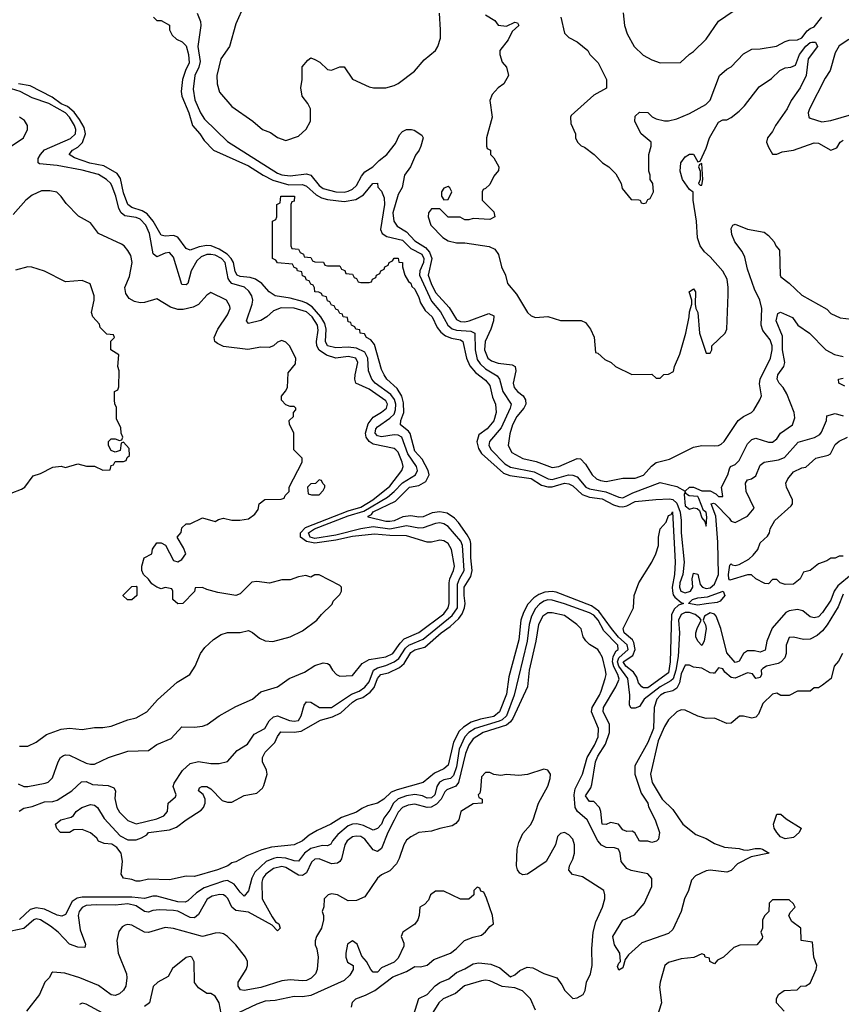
# Model space of a CAD drawing. Header units: inches. Extents: x 2348352 to 2479776, y 460422 to 613655.
# Tile 153 of 256: x 2375390 to 2379340, y 511683 to 516418. Entities that reach past the tile are written whole.
import ezdxf

# ---------------------------------------------------------------- set-up
doc = ezdxf.new("R2010")
doc.units = ezdxf.units.IN
doc.header["$MEASUREMENT"] = 0
doc.layers.add('C3571', color=7, linetype='Continuous')

msp = doc.modelspace()

# ---------------------------------------------------------------- linework, layer by layer
at = {"layer": 'C3571', "color": 4}
for points, elevation in [([(2376470, 516488), (2376430, 516398), (2376399.3, 516290), (2376357.1, 516230), (2376338, 516150), (2376340.5, 516110), (2376351, 516070), (2376410, 516001), (2376510.6, 515930.6), (2376558, 515890), (2376595.5, 515875.5), (2376630, 515851.3), (2376670, 515838), (2376730, 515858), (2376768.4, 515891.6), (2376788, 515930), (2376788, 515990), (2376775.5, 516015.5), (2376749, 516050), (2376741.2, 516090), (2376748.7, 516130), (2376748.4, 516191.6), (2376776.4, 516223.6), (2376790, 516234), (2376810, 516226), (2376833.4, 516213.4), (2376870, 516178.8), (2376890, 516174.8), (2376930, 516191.3), (2376950, 516192), (2376990, 516132), (2377070, 516096), (2377091.1, 516091.1), (2377150, 516091), (2377190, 516101), (2377210, 516111), (2377288.7, 516170), (2377335.5, 516224.5), (2377389, 516270), (2377401.2, 516290), (2377413.2, 516330), (2377413.2, 516370), (2377408.7, 516450)], 104), ([(2376034, 516430), (2376050, 516414), (2376070, 516414), (2376110, 516392), (2376111.3, 516370), (2376124, 516344), (2376144.5, 516324.5), (2376170.9, 516310.9), (2376190, 516292), (2376202, 516250), (2376204.9, 516210), (2376186.9, 516173.1), (2376173.7, 516130), (2376167, 516073), (2376170.3, 516050), (2376204, 515970), (2376221.3, 515910), (2376256.3, 515870), (2376276.7, 515836.7), (2376322.8, 515790), (2376490, 515715.3), (2376560.4, 515670), (2376606.9, 515646.9), (2376684.7, 515624.7), (2376750, 515625.2), (2376770, 515618), (2376816.2, 515576.2), (2376841.5, 515561.5), (2376870, 515553.2), (2376950, 515544), (2377006.5, 515553.5), (2377043.5, 515576.5), (2377088, 515630), (2377111.3, 515631.3), (2377112.7, 515612.7), (2377130, 515594), (2377142, 515562), (2377144, 515530), (2377124.9, 515410), (2377132.7, 515390), (2377155.1, 515375.1), (2377230, 515357.4), (2377270, 515318), (2377323.8, 515290), (2377333.6, 515270), (2377331.3, 515250), (2377313.6, 515210), (2377313, 515190), (2377370, 515064.9), (2377413, 515013), (2377447.9, 514950), (2377470, 514931.4), (2377490, 514924.6), (2377559.6, 514919.6), (2377579.1, 514910), (2377580.2, 514830), (2377590, 514783.8), (2377603.4, 514763.4), (2377630, 514739), (2377686.3, 514706.3), (2377697.1, 514690), (2377713.7, 514630), (2377752.4, 514570), (2377748.4, 514550), (2377704.3, 514455.7), (2377648.7, 514390), (2377646.3, 514370), (2377657.6, 514350), (2377723, 514283), (2377750, 514265.8), (2377863.7, 514243.7), (2377931.3, 514210), (2377950, 514207.8), (2378029.1, 514229.1), (2378050, 514227.9), (2378070, 514219.5), (2378112.7, 514170), (2378130, 514162.6), (2378207.9, 514147.9), (2378270, 514122.3), (2378290, 514118.7), (2378337.5, 514142.5), (2378470, 514193.4), (2378550, 514173.4), (2378590, 514150.8), (2378609.7, 514170.3), (2378630, 514170.3), (2378670, 514152.4), (2378710, 514152), (2378737.5, 514137.5), (2378750, 514125.3), (2378770, 514126), (2378763.6, 514170), (2378794.5, 514230), (2378802, 514258), (2378808, 514270), (2378830, 514279.1), (2378850, 514298.8), (2378890, 514378.8), (2378910, 514398.8), (2378930, 514406), (2378990, 514386), (2379010, 514386), (2379030, 514402), (2379048.7, 514430), (2379105.2, 514470), (2379116.5, 514503.5), (2379114, 514530), (2379078.3, 514618.3), (2379060.9, 514650), (2379040.9, 514670), (2379032, 514690), (2379034.5, 514710), (2379063.7, 514750), (2379069.5, 514770), (2379058.3, 514830), (2379056.9, 514896.9), (2379026.6, 514970), (2379035.3, 515004.7), (2379048.4, 515011.6), (2379106.2, 514986.2), (2379130.7, 514950), (2379186.8, 514910), (2379266, 514830), (2379308.3, 514808.3), (2379350, 514798)], 92), ([(2376243.1, 516450), (2376258.9, 516410), (2376261.5, 516390), (2376247.2, 516290), (2376257.6, 516217.6), (2376251.3, 516190), (2376232.6, 516150), (2376224.4, 516084.4), (2376232.5, 516032.5), (2376259.5, 515970), (2376279.4, 515939.4), (2376390, 515832.2), (2376630, 515679.6), (2376650, 515671.6), (2376690, 515666.7), (2376770, 515677), (2376790.2, 515670.2), (2376830, 515621.3), (2376850, 515606.3), (2376910, 515590.3), (2376950, 515589.1), (2376970, 515593.4), (2376990, 515602.6), (2377010, 515620.4), (2377033.7, 515666.3), (2377050, 515686), (2377087.6, 515710), (2377118.6, 515741.4), (2377155.6, 515770), (2377197, 515823), (2377216.3, 515863.7), (2377230, 515880.7), (2377250, 515890.5), (2377274, 515890), (2377286.8, 515886.8), (2377323.6, 515863.6), (2377330.8, 515850), (2377318.8, 515810), (2377310.6, 515790), (2377293.4, 515766.6), (2377268.5, 515710), (2377241.1, 515670), (2377229, 515611), (2377210, 515577.2), (2377184.9, 515490), (2377189, 515449), (2377205.4, 515425.4), (2377250, 515397.8), (2377290, 515355.3), (2377342, 515322), (2377360.4, 515300.4), (2377371.9, 515270), (2377354, 515190), (2377368.1, 515150), (2377390, 515106.4), (2377454.8, 515034.8), (2377490, 514977.1), (2377510, 514966.3), (2377530, 514965.5), (2377550.7, 514969.3), (2377645.2, 515005.2), (2377670, 514994), (2377668.4, 514970), (2377655.6, 514930), (2377627.7, 514870), (2377625.2, 514830), (2377641.3, 514790), (2377657.8, 514777.8), (2377690, 514766.5), (2377758, 514758), (2377773, 514750), (2377774.9, 514730), (2377763.1, 514670), (2377767.2, 514650), (2377783.8, 514630), (2377810.3, 514610), (2377822.6, 514590), (2377823.1, 514570), (2377813.7, 514550), (2377781.1, 514510), (2377760.3, 514470), (2377746.4, 514426.4), (2377739.1, 514370), (2377756.3, 514336.3), (2377810, 514307.7), (2377873.8, 514293.8), (2377950, 514265.5), (2377982, 514270), (2378070, 514308), (2378085.8, 514305.8), (2378110, 514280.7), (2378142, 514230), (2378164, 514210), (2378182, 514202), (2378210, 514197.6), (2378290, 514212.7), (2378350, 514212.7), (2378390, 514228.5), (2378428.4, 514271.6), (2378450, 514288.2), (2378514.5, 514305.5), (2378630, 514362.8), (2378670, 514370.6), (2378731.6, 514368.4), (2378749.5, 514370.5), (2378762.5, 514377.5), (2378777.2, 514390), (2378845.2, 514490), (2378869.7, 514510.3), (2378909, 514530), (2378919.7, 514540.3), (2378949.3, 514590), (2378956, 514610), (2378947.2, 514667.2), (2378949.5, 514690), (2378999.1, 514790), (2379008.4, 514830), (2379007.1, 514850), (2378998, 514878), (2378963.6, 514923.6), (2378954.3, 514950), (2378958.9, 515030), (2378948, 515070), (2378923.1, 515123.1), (2378890, 515219.3), (2378876.8, 515276.8), (2378863.6, 515303.6), (2378827.8, 515350), (2378814.6, 515385.4), (2378810, 515414), (2378818, 515430), (2378830, 515434.8), (2378890, 515410.8), (2378970, 515396), (2378990, 515381), (2379018, 515350), (2379026, 515330), (2379042.8, 515310), (2379046, 515190), (2379050, 515182), (2379090, 515151.3), (2379150, 515094), (2379270, 515026), (2379290, 515006), (2379335.3, 514984.7), (2379390, 514978)], 96), ([(2377630, 516442), (2377674.4, 516414.4), (2377690, 516392), (2377730, 516386.8), (2377770, 516406), (2377783.6, 516403.6), (2377790.5, 516390.5), (2377758.5, 516361.5), (2377738.7, 516321.3), (2377698, 516270), (2377698, 516250), (2377710, 516214), (2377731.3, 516190), (2377741, 516150), (2377718, 516110), (2377691.3, 516090), (2377661.4, 516058.6), (2377651, 516030), (2377661, 515950), (2377634, 515850), (2377634, 515810), (2377638, 515798), (2377654, 515790), (2377654, 515770), (2377670, 515754), (2377694, 515710), (2377692.7, 515692.7), (2377670, 515666), (2377650, 515626), (2377630, 515606), (2377618, 515602), (2377614, 515590), (2377614, 515550), (2377670, 515494), (2377674, 515470), (2377650, 515458), (2377570, 515462), (2377550, 515455.3), (2377530, 515455.3), (2377508.4, 515468.4), (2377450, 515468.7), (2377410, 515508), (2377370, 515508.7), (2377356, 515490), (2377354.8, 515470), (2377367.3, 515430), (2377424.9, 515370), (2377450, 515354), (2377490, 515344.9), (2377530, 515344.9), (2377646.8, 515326.8), (2377675.2, 515315.2), (2377691.6, 515288.4), (2377706, 515230), (2377726, 515190), (2377736, 515150), (2377778.8, 515098.8), (2377831, 515010), (2377850, 514994.8), (2377870, 514986.8), (2377930, 514991.3), (2377991.1, 514971.1), (2378090, 514972), (2378110, 514962), (2378134, 514930), (2378151.6, 514891.6), (2378158, 514818), (2378170, 514814), (2378203.6, 514783.6), (2378234, 514770), (2378254, 514750), (2378332.7, 514712.7), (2378430, 514714), (2378450, 514694), (2378470, 514694), (2378487.3, 514712.7), (2378510, 514714), (2378533.6, 514726.4), (2378538, 514750), (2378564, 514810), (2378592.7, 514910), (2378609.3, 514990), (2378610, 515014), (2378622, 515050), (2378622, 515070), (2378609.3, 515110), (2378630, 515124.7), (2378638.8, 515110), (2378638, 515050), (2378641, 515030), (2378650.7, 515010), (2378658.8, 514910), (2378690, 514814), (2378710, 514814), (2378718, 514830), (2378718, 514850), (2378781.2, 514910), (2378789.4, 514930.6), (2378795.9, 515095.9), (2378796.9, 515130), (2378791.3, 515170), (2378770, 515209.3), (2378710, 515277.2), (2378682, 515302), (2378662, 515330), (2378649.3, 515369.3), (2378643.6, 515450), (2378628.9, 515551.1), (2378628.4, 515588.4), (2378610, 515602), (2378577.2, 515650), (2378565.2, 515690), (2378569.2, 515730), (2378590, 515758), (2378611.1, 515771.1), (2378630, 515771.3), (2378650, 515734), (2378662, 515738), (2378690, 515801), (2378706, 515850), (2378750, 515924.9), (2378770, 515936.3), (2378790, 515937.3), (2378810, 515947.3), (2378850, 515978.8), (2378875.3, 516004.7), (2378945.4, 516094.6), (2379005.4, 516134.6), (2379045.5, 516174.5), (2379070, 516186), (2379098, 516190), (2379120.4, 516199.6), (2379139.5, 516250), (2379169.9, 516290.1), (2379190, 516308.5), (2379198, 516310), (2379216, 516310), (2379225.5, 516290), (2379180.7, 516230), (2379170.8, 516150), (2379142, 516090), (2379099.3, 516030), (2379079.3, 515990), (2379024.4, 515910), (2379010, 515881.2), (2378984.9, 515850), (2378980.5, 515830), (2378990, 515804.7), (2379010, 515771.3), (2379030, 515771.3), (2379056.5, 515783.5), (2379110, 515790.4), (2379210, 515825.5), (2379230, 515824.9), (2379290, 515790.8), (2379318, 515802), (2379335.3, 515830), (2379350, 515838.8)], 104), ([(2377992, 516430), (2378010, 516354), (2378030, 516332), (2378070, 516312), (2378122, 516270), (2378132, 516250), (2378171.3, 516210), (2378212, 516130), (2378211.1, 516088.9), (2378150, 516055.3), (2378042, 515958), (2378038, 515950), (2378039.6, 515919.6), (2378062, 515870), (2378062, 515850), (2378072, 515830), (2378090, 515812), (2378105.4, 515805.4), (2378152, 515770), (2378192, 515730), (2378222, 515710), (2378256.9, 515676.9), (2378282, 515630), (2378286.4, 515606.4), (2378330, 515554), (2378367.3, 515552.7), (2378374, 515550), (2378378, 515538), (2378390, 515534), (2378402, 515538), (2378410, 515554), (2378422, 515558), (2378438, 515590), (2378434, 515630), (2378422, 515650), (2378422, 515670), (2378415.3, 515690), (2378415.3, 515770), (2378426, 515810), (2378426, 515830), (2378378, 515870), (2378348.4, 515928.4), (2378350, 515954), (2378370, 515974), (2378410, 515972), (2378431.6, 515951.6), (2378450, 515942), (2378490, 515931.3), (2378510, 515931.3), (2378550, 515941), (2378610, 515966.8), (2378689.3, 516010.7), (2378709.4, 516030.6), (2378754, 516150), (2378790, 516181), (2378810, 516191.3), (2378870, 516254), (2378910, 516276.3), (2378950, 516277.3), (2379029.4, 516290.6), (2379070, 516313.4), (2379090, 516319.1), (2379130, 516320.7), (2379150, 516331), (2379175.9, 516364.1), (2379190, 516376), (2379210, 516384), (2379247, 516430)], 108), ([(2378291.1, 516451.1), (2378298, 516390), (2378311.3, 516350), (2378344.7, 516290), (2378387.5, 516247.5), (2378430, 516224.7), (2378470, 516211.3), (2378567.3, 516212.7), (2378610, 516252), (2378630, 516264.7), (2378690, 516324.7), (2378749.3, 516410.7), (2378820.4, 516459.6)], 112), ([(2379377.1, 516322.9), (2379330, 516292), (2379310, 516259), (2379286.4, 516173.6), (2379263.1, 516136.9), (2379187.7, 515990), (2379181, 515970), (2379184.7, 515950), (2379190, 515944.7), (2379247.1, 515927.1), (2379290, 515934), (2379427.2, 515972.8)], 108), ([(2375383.1, 512743.1), (2375410, 512730.4), (2375430, 512730.4), (2375513.1, 512746.9), (2375527.8, 512752.2), (2375547.9, 512772.1), (2375575.1, 512850), (2375586, 512870), (2375600.4, 512879.6), (2375610, 512883.7), (2375630, 512882), (2375710, 512843.7), (2375730, 512837.6), (2375750, 512838.4), (2375817.2, 512870), (2375910, 512901.1), (2376010, 512904.4), (2376050, 512932), (2376118.9, 512961.1), (2376170, 513017.3), (2376230, 513015.5), (2376270, 513020.5), (2376291.6, 513028.4), (2376349.2, 513070), (2376430, 513115.8), (2376509.3, 513150), (2376550, 513186), (2376630, 513210.4), (2376686, 513250), (2376759.4, 513280.6), (2376810, 513313.4), (2376850, 513324.7), (2376870, 513322), (2376878, 513318), (2376894, 513290), (2376914, 513270), (2376930, 513262), (2376990, 513264.7), (2377037.5, 513322.5), (2377070, 513341.6), (2377150, 513354.9), (2377184.5, 513370), (2377219.3, 513420.7), (2377239.3, 513440.7), (2377310, 513472), (2377430, 513561.3), (2377449.6, 513590), (2377454.3, 513610), (2377455.1, 513710), (2377458.3, 513730), (2377476.3, 513770), (2377480.5, 513790), (2377467, 513870), (2377450, 513899.3), (2377430, 513912.7), (2377410, 513916), (2377370, 513905.2), (2377350, 513906), (2377250, 513936.9), (2377170, 513937.1), (2377095.6, 513944.4), (2376990, 513933.4), (2376910, 513915.2), (2376810, 513901.1), (2376769.2, 513909.2), (2376740.5, 513930), (2376739.8, 513950), (2376764.5, 513975.5), (2376970, 514056.6), (2377030, 514073.7), (2377088.2, 514110), (2377170, 514175.3), (2377227.6, 514250), (2377233.6, 514270), (2377229.6, 514290), (2377210, 514338), (2377198, 514350), (2377190, 514356.2), (2377090, 514377.6), (2377069.9, 514389.9), (2377056.4, 514410), (2377052.8, 514430), (2377065.1, 514474.9), (2377090, 514507), (2377129.7, 514530.3), (2377153.3, 514550), (2377158, 514570), (2377150, 514586), (2377070, 514641.1), (2377006.6, 514670), (2377001.6, 514690), (2377003, 514710), (2377016.4, 514770), (2377006, 514790), (2376970, 514798), (2376910, 514789.8), (2376865.6, 514805.6), (2376829.3, 514829.3), (2376818.5, 514850), (2376817, 514870), (2376825.9, 514925.9), (2376822.8, 514950), (2376795.8, 514990), (2376770, 515014), (2376710, 515031.7), (2376647.6, 515032.4), (2376610, 515018.3), (2376578.7, 514990), (2376550, 514972.2), (2376490, 514958), (2376480.7, 514970), (2376508, 515050), (2376510.8, 515070), (2376505.6, 515090), (2376492, 515112), (2376471.3, 515131.3), (2376409.9, 515149.9), (2376400.2, 515160.2), (2376393, 515173), (2376377.4, 515250), (2376360.4, 515270), (2376330, 515285.5), (2376310, 515288.9), (2376290, 515288.7), (2376262.1, 515277.9), (2376242.1, 515257.9), (2376214.3, 515210), (2376198.4, 515150), (2376190, 515143), (2376170, 515145.1), (2376130, 515276), (2376110, 515298), (2376090, 515296.2), (2376050, 515278), (2376031.5, 515291.5), (2376014, 515390), (2375996.8, 515430), (2375970, 515458.5), (2375950, 515467.4), (2375895.4, 515475.4), (2375877.7, 515490), (2375867.7, 515510), (2375852.9, 515570), (2375835.4, 515615.4), (2375828, 515630), (2375807.8, 515650), (2375770, 515674.5), (2375690, 515695.3), (2375570, 515717.2), (2375484.9, 515724.9), (2375479.3, 515730), (2375479.6, 515750), (2375489.7, 515770), (2375510, 515793.1), (2375633.9, 515846.1), (2375659.1, 515870), (2375659.8, 515890), (2375653.6, 515910), (2375629.8, 515950), (2375609.8, 515970), (2375530, 516014.5), (2375450, 516041.8), (2375392.8, 516072.8), (2375330, 516091.4)], 96), ([(2375387.7, 512612.3), (2375410, 512627.3), (2375450, 512634.4), (2375510, 512657.1), (2375550, 512658.4), (2375570, 512664.4), (2375641.2, 512710), (2375686.8, 512753.2), (2375710, 512754.8), (2375741.1, 512741.1), (2375816.3, 512736.3), (2375843.6, 512723.6), (2375851.3, 512710), (2375847.1, 512672.9), (2375857.3, 512630), (2375870, 512606.8), (2375910, 512567.7), (2375950.7, 512550.7), (2376050, 512575.5), (2376084, 512590), (2376101.2, 512610), (2376104, 512650), (2376139, 512681), (2376142, 512690), (2376128.7, 512730), (2376133.6, 512746.4), (2376172.9, 512807.1), (2376210, 512841), (2376250, 512851.3), (2376310, 512841), (2376350, 512841), (2376390, 512851.3), (2376436, 512904), (2376485.6, 512934.4), (2376517, 512983), (2376569, 513010), (2376590, 513046), (2376610, 513066), (2376630, 513070.6), (2376688.1, 513048.1), (2376710, 513044.2), (2376730, 513048.8), (2376742.9, 513070), (2376758, 513122), (2376770, 513138), (2376790, 513136), (2376832, 513110), (2376890, 513110.4), (2376985.2, 513174.8), (2377021.6, 513190), (2377050, 513208.2), (2377070, 513234.4), (2377091.1, 513290), (2377110, 513301.5), (2377150, 513312.1), (2377190.4, 513329.6), (2377212.9, 513347.1), (2377244.6, 513395.4), (2377260.4, 513410), (2377330, 513439.7), (2377470, 513552.4), (2377495, 513590), (2377495.9, 513704.1), (2377505, 513730), (2377527.8, 513770), (2377519.4, 513890), (2377511.8, 513910), (2377450, 513981.1), (2377430, 513993.5), (2377410, 513998.3), (2377390, 513995.4), (2377330, 513974.2), (2377310, 513972.9), (2377250, 513983.8), (2377170, 513967.8), (2377090, 513980.2), (2377030, 513970.6), (2376910, 513938.7), (2376810, 513923.8), (2376787.1, 513930), (2376779.2, 513950), (2376808.4, 513970), (2376970, 514032.9), (2377044.7, 514055.3), (2377158, 514122), (2377191.4, 514148.6), (2377230, 514191.3), (2377293.6, 514230), (2377303.1, 514250), (2377298.2, 514270), (2377255.7, 514330), (2377227.6, 514410), (2377210, 514420.4), (2377190, 514421.7), (2377130, 514413), (2377110, 514417.6), (2377098.7, 514430), (2377102, 514450), (2377110, 514460.4), (2377170, 514502.3), (2377190, 514521.7), (2377197.3, 514542.7), (2377198, 514570), (2377192.1, 514592.1), (2377175.2, 514615.2), (2377098.9, 514670), (2377083.5, 514690), (2377066.6, 514730), (2377063.9, 514790), (2377050, 514818.9), (2377010, 514839.2), (2376970, 514842.7), (2376910, 514839.6), (2376869.6, 514850), (2376860.7, 514870), (2376864.2, 514930), (2376857.8, 514957.8), (2376838, 514990), (2376796.8, 515036.7), (2376770, 515055.3), (2376750, 515063.1), (2376690, 515078.9), (2376618, 515090), (2376589.3, 515109.3), (2376554, 515150), (2376524, 515170), (2376498.9, 515178.9), (2376450, 515184), (2376436, 515190), (2376426.9, 515206.9), (2376418.5, 515250), (2376407.4, 515270), (2376388.4, 515290), (2376350, 515315.3), (2376310.8, 515330.8), (2376290, 515332.1), (2376253.4, 515326.6), (2376209.5, 515309.5), (2376190, 515317.2), (2376150, 515372), (2376130, 515380.7), (2376090, 515377.6), (2376070, 515382.7), (2376032.3, 515450), (2376003.9, 515483.9), (2375979.8, 515499.8), (2375930, 515515.8), (2375909.8, 515529.8), (2375890, 515585.2), (2375874.9, 515654.9), (2375858.8, 515678.8), (2375794.9, 515714.9), (2375728.2, 515728.2), (2375654.5, 515754.5), (2375629, 515770), (2375644, 515790), (2375670, 515805.5), (2375691.8, 515828.2), (2375706.2, 515870), (2375700, 515900), (2375678.7, 515938.7), (2375652.9, 515972.9), (2375620.5, 516000.5), (2375590, 516014.3), (2375546, 516046), (2375440.1, 516100.1), (2375385.2, 516110)], 92), ([(2375349.6, 515810.4), (2375408.7, 515850), (2375428.7, 515890), (2375428.7, 515910), (2375412.9, 515932.9), (2375390, 515948.7)], 104), ([(2375390, 512924.9), (2375430, 512924), (2375470, 512944), (2375519.6, 512980.4), (2375590, 513006), (2375630, 513010.7), (2375690, 513005.5), (2375750, 513014), (2375790, 513014), (2375830, 513020.7), (2375910, 513051), (2375950, 513061), (2376002, 513090), (2376052.5, 513147.5), (2376146.8, 513233.2), (2376208, 513270), (2376234, 513310), (2376259, 513370), (2376280.2, 513399.8), (2376322.5, 513437.5), (2376358.6, 513461.4), (2376390, 513471), (2376450, 513470.8), (2376490, 513481), (2376510, 513471.3), (2376543.5, 513443.5), (2376570, 513431.3), (2376607.3, 513427.3), (2376690, 513451), (2376750, 513478.8), (2376819, 513530), (2376841.5, 513558.5), (2376892.9, 513607.1), (2376898, 513622), (2376930, 513654), (2376938, 513670), (2376938, 513690), (2376930, 513698), (2376830, 513748), (2376810, 513748), (2376790, 513738), (2376766, 513746), (2376730, 513739), (2376690, 513724), (2376650, 513724), (2376590.7, 513709.3), (2376530, 513716), (2376506.8, 513713.2), (2376450, 513658), (2376430, 513648.7), (2376343.1, 513663.1), (2376290, 513678), (2376270, 513688), (2376234, 513686), (2376231.1, 513668.9), (2376174, 513610), (2376150, 513608.7), (2376126, 513630), (2376126, 513670), (2376122, 513682), (2376090, 513688), (2376070, 513682), (2376049, 513689), (2376025.6, 513705.6), (2376010, 513728), (2375986, 513750), (2375978, 513770), (2375978, 513790), (2375988.7, 513830), (2376026, 513850), (2376028.4, 513871.6), (2376050, 513902), (2376070, 513902), (2376091.1, 513891.1), (2376130, 513818), (2376150, 513811.3), (2376170, 513822), (2376188.7, 513850), (2376178, 513878), (2376148, 513930), (2376167.3, 513952.7), (2376170, 513974), (2376190, 513994), (2376210, 513994), (2376270, 514022), (2376330, 514004.7), (2376345.6, 514014.4), (2376370, 514021), (2376410, 514011), (2376448.9, 514011.1), (2376490, 514018), (2376520.4, 514039.6), (2376536.4, 514063.6), (2376542, 514090), (2376569.1, 514110.9), (2376647.3, 514112.7), (2376662, 514118), (2376666, 514130), (2376686, 514150), (2376686, 514170), (2376748, 514290), (2376748, 514310), (2376708, 514350), (2376708, 514430), (2376687.3, 514472.7), (2376686, 514490), (2376706, 514510), (2376706, 514530), (2376718, 514542), (2376718, 514550), (2376710, 514558), (2376690, 514558), (2376670, 514566), (2376648.4, 514588.4), (2376648.4, 514608.4), (2376668.9, 514631.1), (2376678, 514650), (2376680.4, 514719.6), (2376716.4, 514763.6), (2376718, 514790), (2376688, 514850), (2376670, 514868), (2376650, 514875.3), (2376630, 514868), (2376610.9, 514849.1), (2376590, 514842), (2376550, 514844), (2376487.9, 514832.1), (2376370, 514846), (2376340.7, 514860.7), (2376329, 514870), (2376325.2, 514890), (2376342.7, 514930), (2376390, 514998.8), (2376402, 515030), (2376400.9, 515040.9), (2376385.2, 515070), (2376310, 515106), (2376290, 515092.7), (2376250, 515049.3), (2376224.4, 515035.6), (2376176.1, 515023.9), (2376150, 515024.7), (2376115.5, 515035.5), (2376050, 515076), (2375990, 515058.7), (2375970, 515057.4), (2375942.9, 515062.9), (2375917.4, 515077.4), (2375900.8, 515100.8), (2375896.2, 515130), (2375917.5, 515182.5), (2375931.5, 515250), (2375924.8, 515284.8), (2375910, 515309), (2375893.2, 515330), (2375879.1, 515339.1), (2375769.3, 515389.3), (2375730, 515442), (2375673.6, 515473.6), (2375613.6, 515533.6), (2375590, 515568), (2375568.9, 515588.9), (2375535.5, 515595.5), (2375495.1, 515595.1), (2375450, 515574.5), (2375420.5, 515550), (2375359.3, 515480.7)], 104), ([(2379390, 513749.7), (2379323.8, 513696.2), (2379305.3, 513670), (2379290, 513627), (2379250, 513567), (2379230, 513547), (2379210, 513542), (2379190, 513547), (2379155.6, 513575.6), (2379130, 513582), (2379090, 513576.2), (2379072.9, 513567.1), (2379007.6, 513492.4), (2378983, 513430), (2378974, 513386), (2378950, 513377.2), (2378923.7, 513383.7), (2378890, 513383.7), (2378870.4, 513369.6), (2378850, 513334), (2378842, 513330), (2378830, 513327), (2378790, 513374), (2378760.7, 513490), (2378738, 513550), (2378730, 513559.6), (2378710, 513565.1), (2378682.8, 513550), (2378676, 513530), (2378687.7, 513507.7), (2378690.4, 513490), (2378680.7, 513430), (2378670, 513409), (2378650, 513429), (2378640.9, 513450), (2378640.9, 513470), (2378647, 513490), (2378666, 513530), (2378660.2, 513540.2), (2378637.7, 513557.7), (2378610, 513567.4), (2378590, 513567.4), (2378570, 513557.2), (2378558, 513530), (2378562.8, 513470), (2378556.2, 513356.2), (2378545.5, 513290), (2378531.3, 513248.7), (2378521.4, 513238.6), (2378470, 513209.8), (2378392.7, 513150), (2378370, 513115.3), (2378350, 513108), (2378330, 513108), (2378322, 513122), (2378324, 513170), (2378314.6, 513250), (2378270.5, 513310), (2378263.8, 513330), (2378270, 513350.2), (2378315.2, 513390), (2378311.4, 513411.4), (2378269.4, 513449.5), (2378234.8, 513490), (2378174.5, 513574.5), (2378139.8, 513599.8), (2377970, 513664.7), (2377950, 513668.7), (2377914.2, 513665.8), (2377885.4, 513654.6), (2377862, 513638), (2377833.1, 513606.9), (2377812.3, 513567.7), (2377800.3, 513530), (2377790, 513435.3), (2377741.7, 513258.3), (2377730, 513174), (2377696.5, 513090), (2377670, 513067), (2377605.1, 513054.9), (2377560.6, 513039.4), (2377523.9, 513016.1), (2377503.6, 512996.4), (2377475.6, 512944.4), (2377450, 512833.2), (2377430, 512816.2), (2377384.8, 512795.2), (2377330.3, 512749.7), (2377204.6, 512715.4), (2377176.9, 512703.1), (2377140.7, 512670), (2377110.8, 512650), (2377062.6, 512637.4), (2377034.7, 512625.3), (2377010, 512608), (2376938, 512582), (2376886, 512550), (2376820.3, 512519.7), (2376782.8, 512497.2), (2376750.6, 512470), (2376710, 512449.6), (2376601.6, 512438.4), (2376554.4, 512425.6), (2376483, 512397), (2376430, 512369.2), (2376410, 512364), (2376391.3, 512350), (2376342, 512330), (2376230, 512297.2), (2376190, 512299), (2376110, 512282.7), (2376010, 512285.2), (2375970, 512275.3), (2375950, 512275.3), (2375930, 512284), (2375889.3, 512289.3), (2375878, 512310), (2375884, 512370), (2375880.4, 512400.4), (2375878, 512410), (2375857.2, 512437.2), (2375834, 512454), (2375796.4, 512456.4), (2375770, 512468), (2375762, 512482), (2375730, 512508.7), (2375690, 512524), (2375650, 512522), (2375630, 512509.2), (2375586, 512510), (2375568.4, 512528.4), (2375562, 512550), (2375588, 512570), (2375637.2, 512582.8), (2375649.3, 512590.7), (2375662, 512610), (2375688.7, 512630), (2375730, 512644.7), (2375750, 512641), (2375764.7, 512630), (2375796.8, 512576.8), (2375873.7, 512493.7), (2375910, 512474.8), (2375950, 512474), (2375976, 512484), (2376000.9, 512499.1), (2376010, 512510.3), (2376110, 512522.8), (2376144.8, 512535.2), (2376190, 512570.6), (2376262.5, 512617.5), (2376274, 512630), (2376282.7, 512650), (2376282.7, 512670), (2376272.7, 512692.7), (2376249.4, 512710), (2376255.3, 512724.7), (2376266, 512730), (2376290, 512730.6), (2376310, 512718.8), (2376363.8, 512663.8), (2376390, 512655.5), (2376410, 512655.5), (2376470, 512687.3), (2376530, 512699.1), (2376556.9, 512723.1), (2376564.4, 512735.6), (2376580.7, 512790), (2376577, 512810), (2376558.4, 512850), (2376557, 512870), (2376570, 512896.3), (2376617.7, 512942.3), (2376630, 512970.7), (2376646.6, 512993.4), (2376710, 512991.7), (2376743.8, 512996.2), (2376837.2, 513050), (2376894.3, 513065.7), (2376934.8, 513085.3), (2376990, 513136.1), (2377010, 513148.7), (2377040.6, 513159.4), (2377075.7, 513184.3), (2377093.9, 513206.1), (2377109.9, 513250.1), (2377126.6, 513270), (2377163.1, 513276.9), (2377216.6, 513303.4), (2377238, 513322), (2377270, 513375.6), (2377290, 513388.7), (2377338.4, 513401.6), (2377416.2, 513470), (2377460.6, 513499.4), (2377501.2, 513538.8), (2377518.3, 513561.7), (2377528.9, 513590), (2377532.6, 513610), (2377526.8, 513650), (2377527.8, 513690), (2377558.8, 513741.2), (2377566.2, 513770), (2377558.5, 513830), (2377558.8, 513898.8), (2377555.4, 513915.4), (2377541.7, 513941.7), (2377500.5, 514000.5), (2377480.5, 514020.5), (2377445.3, 514045.3), (2377410, 514052), (2377373, 514047), (2377330, 514027.8), (2377310, 514026), (2377270, 514032), (2377232.7, 514027.2), (2377190, 514008.5), (2377170, 514004.7), (2377150, 514005.1), (2377065.2, 514025.2), (2377065.2, 514030), (2377081.7, 514038.3), (2377090, 514051.2), (2377196.6, 514103.4), (2377264.5, 514170), (2377310, 514178.4), (2377343.3, 514196.7), (2377358.4, 514230), (2377354.5, 514250), (2377325.2, 514305.2), (2377290, 514343.7), (2377267.6, 514427.6), (2377259.5, 514439.5), (2377220.9, 514470), (2377222.9, 514490), (2377236.9, 514530), (2377235.1, 514575.1), (2377227.6, 514607.6), (2377204.4, 514644.4), (2377156, 514690), (2377142, 514710), (2377130, 514735.3), (2377096.5, 514856.5), (2377078, 514878), (2377058, 514890), (2377048, 514908), (2377028, 514910), (2377026, 514926), (2377006, 514930), (2377002, 514942), (2376986, 514950), (2376982, 514962), (2376970, 514966), (2376966, 514986), (2376946, 514990), (2376942, 515002), (2376930, 515006), (2376922, 515022), (2376910, 515026), (2376902, 515042), (2376890, 515046), (2376882, 515062), (2376870, 515066), (2376866, 515086), (2376846, 515090), (2376842, 515102), (2376828.4, 515108.4), (2376808.7, 515110), (2376808, 515128), (2376802, 515142), (2376790, 515146), (2376782, 515162), (2376770, 515166), (2376762, 515182), (2376750, 515186), (2376746, 515206), (2376726, 515210), (2376722, 515222), (2376710, 515226), (2376702, 515242), (2376630, 515248.7), (2376622, 515262), (2376606, 515270), (2376606, 515450), (2376622, 515458), (2376626, 515470), (2376626, 515530), (2376642, 515538), (2376646, 515570), (2376712, 515570), (2376710, 515546), (2376698, 515542), (2376694, 515530), (2376694, 515330), (2376698, 515318), (2376730, 515314), (2376738, 515298), (2376754, 515290), (2376758, 515278), (2376790, 515274), (2376798, 515258), (2376810, 515254), (2376851.6, 515251.6), (2376858, 515238), (2376870, 515234), (2376930, 515234), (2376938, 515218), (2376952.7, 515212.7), (2376958, 515198), (2376990, 515194), (2376998, 515178), (2377010, 515174), (2377018, 515158), (2377030, 515154), (2377070, 515154), (2377082, 515158), (2377086, 515170), (2377102, 515178), (2377106, 515190), (2377122, 515198), (2377126, 515210), (2377142, 515218), (2377146, 515230), (2377162, 515238), (2377166, 515250), (2377182, 515258), (2377190, 515272), (2377210, 515272), (2377212.7, 515252.7), (2377230, 515251.3), (2377231, 515230), (2377242, 515190), (2377259.6, 515159.6), (2377270, 515151.3), (2377274.8, 515134.8), (2377290, 515122), (2377310, 515082), (2377316.8, 515056.8), (2377339.1, 515019.1), (2377374, 514990), (2377397.3, 514937.3), (2377414.9, 514914.9), (2377437.6, 514897.6), (2377466.4, 514886.4), (2377510, 514878.4), (2377520.5, 514870), (2377538.4, 514790), (2377553.9, 514753.9), (2377581.2, 514721.2), (2377630, 514684.9), (2377650, 514658.8), (2377663.4, 514603.4), (2377677.6, 514570), (2377680.4, 514530), (2377670, 514489.4), (2377638, 514450), (2377598, 514422), (2377588.2, 514388.2), (2377595.8, 514355.8), (2377611.3, 514331.3), (2377716.9, 514236.9), (2377746.9, 514226.9), (2377850, 514211.3), (2377899.5, 514179.5), (2377930, 514171.4), (2377950, 514171.3), (2378010, 514188.7), (2378030, 514187), (2378050, 514177.4), (2378094.2, 514134.2), (2378130, 514121.7), (2378190, 514113.8), (2378244.5, 514084.5), (2378270, 514077.3), (2378290, 514075.8), (2378310, 514080.8), (2378350, 514100.8), (2378448.6, 514111.4), (2378514.1, 514114.1), (2378530.1, 514110.1), (2378550, 514094), (2378565.5, 514050), (2378571.1, 514010), (2378570.2, 513950), (2378584.7, 513810), (2378578.3, 513750), (2378564.3, 513710), (2378562.2, 513690), (2378569.6, 513669.6), (2378590, 513661.6), (2378615.8, 513670), (2378626.9, 513690), (2378623.6, 513730), (2378630, 513756), (2378650, 513751.3), (2378662, 513702), (2378673, 513690), (2378690, 513683.2), (2378710, 513685.6), (2378730, 513703.1), (2378749.6, 513749.6), (2378746.2, 513906.2), (2378736.8, 514030), (2378715.3, 514090), (2378726.6, 514093.4), (2378733.1, 514090), (2378801.1, 514021.1), (2378810, 514006), (2378830, 514001), (2378890, 514031.3), (2378922, 514070), (2378883.7, 514150), (2378879.3, 514190), (2378890, 514206), (2378909.3, 514210.7), (2378930, 514224.7), (2378950, 514276), (2378969.6, 514290.4), (2379038.6, 514301.4), (2379067.3, 514312.8), (2379133.4, 514386.6), (2379211.2, 514408.8), (2379236.3, 514423.7), (2379245.4, 514434.6), (2379269.2, 514490), (2379270, 514514), (2379310, 514524.7), (2379350, 514514)], 88), ([(2375350, 514142), (2375399.5, 514160.5), (2375415.3, 514170), (2375454.6, 514225.4), (2375490, 514236), (2375550, 514266), (2375590, 514271), (2375610, 514264.7), (2375670, 514282), (2375711.6, 514271.6), (2375750, 514271.3), (2375790, 514252), (2375826, 514254), (2375830, 514274), (2375842, 514278), (2375850, 514294), (2375890, 514294), (2375902, 514298), (2375907.3, 514312.7), (2375918, 514322), (2375916.4, 514356.4), (2375890, 514386), (2375878, 514382), (2375872.7, 514347.3), (2375850, 514338), (2375830, 514346), (2375818, 514370), (2375818, 514390), (2375830, 514402), (2375850, 514402), (2375870, 514394), (2375882, 514398), (2375886, 514410), (2375878, 514430), (2375876.4, 514456.4), (2375856.4, 514496.4), (2375855.3, 514555.3), (2375848, 514570), (2375846, 514590), (2375846, 514630), (2375862, 514638), (2375867.3, 514652.7), (2375868, 514730), (2375862, 514750), (2375867.3, 514807.3), (2375828, 514830), (2375828, 514872), (2375846, 514890), (2375842, 514902), (2375810, 514906), (2375778, 514938), (2375773.6, 514953.6), (2375742, 514990), (2375735.3, 515010), (2375748.7, 515070), (2375748.7, 515090), (2375728.4, 515148.4), (2375690, 515164), (2375610, 515158), (2375508.9, 515208.9), (2375448.9, 515228.9), (2375430, 515229), (2375370, 515213.2)], 108), ([(2379356.5, 514656.5), (2379328, 514670), (2379326, 514690), (2379350, 514694)], 88), ([(2379350, 513838), (2379330, 513838), (2379310, 513828), (2379290, 513828), (2379270, 513815.3), (2379230, 513802), (2379191.3, 513768.7), (2379158, 513762), (2379142, 513730), (2379110, 513704), (2379070, 513702), (2379046, 513710), (2379030, 513726), (2379010, 513726), (2378990, 513706), (2378972.7, 513707.3), (2378929.1, 513729.1), (2378908.4, 513748.4), (2378890, 513748.7), (2378803.7, 513723.7), (2378799, 513730), (2378798, 513750), (2378804.7, 513795.3), (2378810, 513802), (2378816, 513796), (2378830, 513794), (2378850, 513799.1), (2378895.5, 513824.5), (2378917.2, 513842.8), (2378939, 513870), (2378950, 513902), (2378985.6, 513934.4), (2378995.3, 513950), (2378999, 513970), (2379021.2, 514010), (2379099.5, 514080.5), (2379105.2, 514090), (2379105.2, 514110), (2379077.2, 514170), (2379074, 514190), (2379082.7, 514210), (2379110, 514244), (2379150, 514262.8), (2379170, 514266), (2379218, 514310), (2379276.4, 514323.6), (2379288.9, 514331.1), (2379310, 514374.8), (2379330, 514390.7), (2379370, 514410.6)], 84), ([(2379350, 513655.6), (2379325.3, 513594.7), (2379272.6, 513507.4), (2379250, 513479.5), (2379223.7, 513456.3), (2379190, 513439.3), (2379158, 513438), (2379110, 513448.7), (2379090, 513448), (2379076, 513410), (2379075.5, 513370), (2379068.4, 513350), (2379050.6, 513330), (2379037.4, 513322.6), (2378981, 513310), (2378962.4, 513297.6), (2378954.8, 513290), (2378956.3, 513270), (2378950, 513255.3), (2378930, 513249.4), (2378912.7, 513272.7), (2378890, 513277), (2378830, 513251.3), (2378810, 513255.6), (2378780.4, 513280.4), (2378770, 513296), (2378750, 513302), (2378730, 513275.3), (2378724.7, 513275.3), (2378710, 513277.2), (2378670, 513299.3), (2378630, 513304.5), (2378610, 513313.6), (2378590, 513314), (2378570, 513273.2), (2378561.8, 513230), (2378550, 513203.6), (2378530, 513191.1), (2378490, 513180.4), (2378470.5, 513170), (2378453.4, 513150), (2378440.8, 513110), (2378437.3, 513010), (2378410, 512942.7), (2378348, 512830), (2378347.7, 512790), (2378378, 512698), (2378410.6, 512650), (2378413.7, 512633.7), (2378444.7, 512570), (2378466, 512510), (2378462, 512478), (2378451.6, 512468.4), (2378430, 512462), (2378410, 512468), (2378370, 512468.7), (2378348.4, 512508.4), (2378335.3, 512515.3), (2378310, 512514), (2378290, 512522), (2378269, 512549), (2378230, 512558), (2378210, 512548.7), (2378190, 512549), (2378184, 512610), (2378178, 512630), (2378150, 512658), (2378130, 512658), (2378110, 512686), (2378135.5, 512724.5), (2378140.2, 512739.8), (2378158.7, 512850), (2378170, 512876.3), (2378206.1, 512933.9), (2378226, 512990), (2378226.6, 513030), (2378196, 513090), (2378197.3, 513110), (2378256.3, 513210), (2378272.6, 513247.4), (2378266.4, 513270), (2378246.1, 513306.1), (2378240.5, 513330), (2378243.5, 513356.5), (2378257.5, 513382.5), (2378267.8, 513390), (2378266.3, 513410), (2378198.9, 513478.9), (2378171.6, 513530), (2378150, 513554.4), (2378130, 513565.6), (2378010, 513609.8), (2377950, 513627.6), (2377930, 513628.7), (2377910, 513622), (2377890, 513608.3), (2377870, 513586), (2377850.2, 513550), (2377839.7, 513510), (2377829.3, 513430), (2377767.7, 513170), (2377731.1, 513070), (2377710, 513050.8), (2377695.8, 513044.2), (2377580.3, 513010), (2377549.6, 512990.4), (2377530.2, 512970), (2377503.8, 512910), (2377490, 512826), (2377475.6, 512784.4), (2377462, 512770), (2377430, 512763.5), (2377408.1, 512751.9), (2377396.2, 512730), (2377386.7, 512690), (2377370, 512675.8), (2377350, 512674.7), (2377326.5, 512686.5), (2377290, 512692.9), (2377250, 512685.8), (2377210, 512671.9), (2377187.9, 512650), (2377170, 512617), (2377140.9, 512579.1), (2377130, 512549.3), (2377110, 512529.3), (2377090, 512520.9), (2377043.5, 512543.5), (2377011.1, 512551.1), (2376990, 512549.7), (2376970, 512541.7), (2376919.4, 512500.6), (2376894, 512470), (2376886.8, 512453.2), (2376870, 512446), (2376846.6, 512446.6), (2376790, 512432.8), (2376759.5, 512410), (2376730, 512372.3), (2376710, 512373.6), (2376670, 512386.2), (2376630, 512388.7), (2376610, 512385.1), (2376575.5, 512370), (2376520.7, 512319.3), (2376506.4, 512290), (2376490, 512228.7), (2376470, 512204), (2376450, 512222), (2376421.1, 512261.1), (2376390, 512278), (2376370, 512275.8), (2376276.7, 512243.3), (2376241.1, 512218.9), (2376199, 512181), (2376185.5, 512174.5), (2376150, 512176.9), (2376050, 512203.6), (2376030, 512203.6), (2375990, 512191.6), (2375930, 512199.3), (2375690, 512199.2), (2375666, 512194), (2375642.4, 512177.6), (2375610, 512116), (2375592.8, 512107.2), (2375570, 512112.3), (2375510, 512140.5), (2375470, 512147.1), (2375440.9, 512139.1), (2375390, 512092)], 92), ([(2379346, 513370), (2379327.1, 513332.9), (2379306, 513310), (2379291, 513250), (2379250, 513218), (2379230, 513206), (2379210, 513206), (2379191.1, 513188.9), (2379130, 513189), (2379090, 513169), (2379050, 513169), (2379030, 513179), (2379010, 513174), (2378962.8, 513130), (2378941.4, 513078.6), (2378930, 513064), (2378910, 513059.3), (2378870, 513069.2), (2378851, 513069), (2378810, 513035.3), (2378790, 513034), (2378730, 513059), (2378690, 513057.2), (2378650, 513069.3), (2378590, 513097.2), (2378570, 513099), (2378550, 513089.2), (2378508.9, 513051.1), (2378490, 513019.3), (2378459.6, 512950), (2378422.4, 512790), (2378430.4, 512750), (2378479.3, 512670), (2378530, 512620.5), (2378578, 512550), (2378640.7, 512500.7), (2378690, 512480.3), (2378730, 512457), (2378779.5, 512439.5), (2378850, 512433.4), (2378870, 512425.5), (2378890, 512424), (2378926.7, 512433.3), (2378950, 512432), (2378962, 512430), (2378994, 512410), (2378907.7, 512392.3), (2378840.5, 512359.5), (2378810, 512327.3), (2378790, 512319.6), (2378710, 512328.2), (2378690, 512324.7), (2378639, 512301), (2378620.2, 512279.8), (2378606, 512230), (2378585.7, 512190), (2378570.3, 512130), (2378530, 512042.9), (2378510, 512024), (2378381.5, 511978.5), (2378318, 511922), (2378301, 511899), (2378290, 511858), (2378270, 511848), (2378264.7, 511864.7), (2378270, 511882), (2378278, 511890), (2378275.3, 511930), (2378249.5, 511970), (2378242.4, 512010), (2378290, 512088), (2378346.4, 512113.6), (2378392.1, 512167.9), (2378429.6, 512250), (2378430, 512288), (2378410, 512311.2), (2378330, 512327.1), (2378310, 512335.8), (2378282.6, 512370), (2378277, 512410), (2378268.7, 512430), (2378250, 512436.2), (2378210, 512438), (2378187.9, 512447.9), (2378169.1, 512469.1), (2378119.1, 512570), (2378072.8, 512610), (2378060.4, 512630), (2378055.8, 512690), (2378061, 512719), (2378096.8, 512790), (2378118.7, 512870), (2378154.5, 512930), (2378171, 512970), (2378172.6, 513010), (2378139.7, 513090), (2378143, 513110), (2378178.3, 513170), (2378185.4, 513190), (2378205.6, 513250), (2378209.6, 513270), (2378207.3, 513290), (2378191.5, 513351.5), (2378177.5, 513377.5), (2378169.3, 513389.3), (2378130, 513413.2), (2378111.6, 513431.6), (2378099.3, 513450), (2378089.4, 513489.4), (2378069, 513510), (2378010, 513553.3), (2377950, 513565.6), (2377930, 513565.1), (2377906, 513550), (2377884.6, 513510), (2377871.6, 513430), (2377839.6, 513290), (2377832, 513210), (2377761.8, 513058.2), (2377750, 513042), (2377730, 513026.3), (2377619.1, 512990), (2377570, 512960.5), (2377550.3, 512930), (2377533.6, 512890), (2377499.7, 512750), (2377487, 512733), (2377444.6, 512715.4), (2377434.1, 512705.9), (2377416.2, 512670), (2377394, 512646), (2377368.4, 512631.6), (2377350, 512629.8), (2377290, 512646.2), (2377258.4, 512641.6), (2377230, 512629.7), (2377210, 512607.6), (2377190, 512569.6), (2377160.7, 512510), (2377130, 512432), (2377110, 512418.7), (2377090, 512426.3), (2377050, 512477.4), (2377030, 512489.7), (2377007.8, 512492.2), (2376990, 512488.2), (2376965.3, 512470), (2376953.1, 512450), (2376937.3, 512382.7), (2376930.2, 512369.7), (2376918.5, 512361.5), (2376890, 512359.7), (2376830, 512383.1), (2376810, 512381.1), (2376793.3, 512366.7), (2376770, 512316.3), (2376750, 512303.5), (2376730, 512304.5), (2376670, 512341.5), (2376650, 512346), (2376610, 512337.2), (2376573.4, 512310), (2376559, 512290), (2376554.9, 512270), (2376556.5, 512190), (2376604.4, 512104.4), (2376620.7, 512080.7), (2376635.5, 512070), (2376642.8, 512050), (2376630, 512037.2), (2376603.6, 512063.6), (2376490, 512125.7), (2376430, 512135.1), (2376410.8, 512150.8), (2376391.7, 512191.7), (2376382, 512202), (2376370, 512209.7), (2376352.2, 512212.2), (2376316.2, 512203.8), (2376291.2, 512188.8), (2376250, 512114.5), (2376230, 512099.7), (2376210, 512100.4), (2376150.5, 512130.5), (2376130, 512134.6), (2376061.8, 512138.2), (2376030, 512134.3), (2376010, 512126.3), (2375990.4, 512129.6), (2375950, 512157.4), (2375910, 512167), (2375850, 512160.2), (2375758, 512162), (2375710, 512158), (2375690, 512149.5), (2375677, 512130), (2375671.8, 512110), (2375681.5, 512041.5), (2375706.8, 511973.2), (2375703.6, 511956.4), (2375670, 511958.7), (2375630, 511972), (2375575.6, 512030), (2375539.1, 512059.1), (2375490, 512089.7), (2375470, 512093.7), (2375458.8, 512090), (2375410, 512047.7), (2375350, 512035.6)], 96), ([(2377284, 511630), (2377310, 511711), (2377350, 511730.7), (2377388.2, 511771.8), (2377410, 511787.7), (2377453.4, 511806.6), (2377490, 511836.3), (2377530, 511853.4), (2377570, 511878), (2377597, 511883), (2377655.8, 511875.8), (2377699, 511859), (2377750, 511816), (2377770, 511824.7), (2377794.2, 511845.8), (2377830, 511862), (2377858, 511858), (2377910, 511830.8), (2377972, 511810), (2377997.3, 511777.3), (2378011, 511750), (2378050, 511711), (2378070, 511714.8), (2378099, 511730), (2378109, 511750), (2378115.1, 511790), (2378135.1, 511830), (2378143, 511870), (2378140.4, 511950), (2378147.3, 512030), (2378159.7, 512080.3), (2378192, 512150), (2378204, 512190), (2378204, 512210), (2378198, 512230), (2378095.6, 512295.6), (2378047.5, 512307.5), (2378030, 512328.7), (2378033.2, 512350), (2378050, 512382), (2378057, 512410), (2378058.4, 512450), (2378050, 512477.2), (2378030, 512498), (2378010, 512509.2), (2377990, 512504), (2377976, 512490), (2377966.8, 512450), (2377921, 512370), (2377831.3, 512310), (2377810, 512306.6), (2377794.8, 512314.8), (2377783.7, 512330), (2377779.3, 512350), (2377782.7, 512430), (2377790, 512462), (2377810, 512504.7), (2377846, 512546), (2377859, 512570), (2377884, 512650), (2377930, 512732), (2377941.2, 512770), (2377942, 512790), (2377928.9, 512808.9), (2377910, 512814), (2377831.1, 512788.9), (2377790, 512784), (2377730, 512789), (2377704, 512784), (2377670, 512788), (2377650, 512798), (2377630, 512798), (2377610, 512778), (2377606, 512714), (2377602, 512698), (2377594, 512690), (2377598, 512678), (2377614, 512670), (2377614, 512650), (2377570, 512648), (2377511.3, 512610), (2377501, 512570), (2377487.5, 512552.5), (2377470, 512541.2), (2377410, 512529.2), (2377370, 512516), (2377310, 512509.3), (2377270, 512489.4), (2377250, 512472), (2377236.4, 512450), (2377214.9, 512385.1), (2377201.1, 512358.9), (2377170, 512326), (2377130, 512306), (2377110.8, 512290), (2377050, 512200.9), (2377010, 512182.9), (2376970, 512180.9), (2376918, 512210), (2376890, 512214), (2376874, 512210), (2376854, 512190), (2376852.7, 512152.7), (2376844.7, 512130), (2376851, 512111), (2376851, 512090), (2376841, 512050), (2376818, 512010), (2376811.1, 511988.9), (2376811, 511970), (2376818.8, 511950), (2376824.9, 511910), (2376820.4, 511850), (2376812.4, 511830), (2376791.1, 511808.9), (2376770, 511798.5), (2376750, 511795.6), (2376690, 511800.5), (2376650, 511795.8), (2376550, 511763.5), (2376470, 511749.5), (2376452.5, 511752.5), (2376440.9, 511770), (2376440.9, 511790), (2376479.5, 511850), (2376486, 511870), (2376485.2, 511890), (2376475.3, 511910), (2376429.4, 511970), (2376390, 512009.5), (2376370, 512022), (2376350, 512027.3), (2376330, 512026), (2376270, 512009.7), (2376130, 512048.2), (2376090, 512053.3), (2376010, 512028.2), (2375990, 512029.6), (2375930, 512063.6), (2375910, 512067), (2375896.7, 512063.3), (2375883.7, 512056.3), (2375866.4, 512033.6), (2375858, 511990), (2375864.4, 511930), (2375903.8, 511830), (2375906, 511810), (2375900.5, 511770), (2375888.7, 511751.3), (2375870, 511734.5), (2375850, 511725.6), (2375830, 511729.5), (2375770, 511773.3), (2375679, 511810), (2375607.5, 511832.5), (2375550, 511838), (2375545.4, 511834.6), (2375531.3, 511810), (2375511.3, 511790), (2375486, 511730), (2375422.8, 511650)], 104), ([(2376986, 511670), (2376990, 511694), (2377006, 511710), (2377052.9, 511727.1), (2377098, 511750), (2377184.7, 511815.3), (2377250, 511841), (2377290, 511864.7), (2377316.5, 511863.5), (2377350, 511871.3), (2377381.5, 511898.5), (2377462, 511930), (2377489, 511950), (2377528.7, 511990), (2377570, 512006.8), (2377610, 512016), (2377630, 512031.3), (2377650, 512058), (2377668, 512070), (2377664, 512110), (2377634.6, 512194.6), (2377622, 512222), (2377607.3, 512227.3), (2377602, 512242), (2377590, 512246), (2377574, 512230), (2377574, 512210), (2377550, 512189), (2377509.1, 512189.1), (2377430, 512228), (2377390, 512228), (2377364.7, 512210), (2377356, 512184), (2377336.9, 512163.1), (2377314, 512150), (2377311.3, 512110), (2377304.7, 512090), (2377290, 512068), (2377232, 512030), (2377224.7, 512010), (2377236.9, 511976.9), (2377236.9, 511963.1), (2377210, 511906), (2377190, 511886), (2377130, 511858), (2377110, 511838), (2377090, 511838), (2377078, 511850), (2377058, 511890), (2377034.6, 511914.6), (2377013.2, 511973.2), (2376990, 511988), (2376967.1, 511972.9), (2376958, 511930), (2376958, 511910), (2376966.4, 511886.4), (2376994, 511870), (2376994, 511850), (2376976.9, 511823.1), (2376950, 511798), (2376790, 511725.2), (2376750, 511719.3), (2376710, 511721.2), (2376618, 511702), (2376570, 511698), (2376530, 511683.7), (2376412.5, 511627.5)], 108), ([(2379066, 511650), (2379028.7, 511690), (2379028.7, 511710), (2379038, 511730), (2379066, 511750), (2379127.3, 511752.7), (2379146, 511770), (2379170, 511772), (2379190, 511784.7), (2379219, 511850), (2379222, 511870), (2379208.7, 511910), (2379202, 511982), (2379148, 511990), (2379146, 512050), (2379102, 512082), (2379088.4, 512108.4), (2379094.6, 512125.4), (2379118, 512150), (2379110, 512166), (2379090, 512186), (2379010, 512186), (2378994, 512170), (2378992, 512130), (2378972, 512110), (2378962, 512090), (2378962, 512050), (2378954, 512030), (2378962, 512010), (2378959.6, 512000.4), (2378934, 511970), (2378852.7, 511967.3), (2378823.6, 511956.4), (2378774, 511910), (2378744.7, 511895.3), (2378730, 511878), (2378708, 511890), (2378706, 511906), (2378686, 511910), (2378682, 511922), (2378670, 511926), (2378631.6, 511908.4), (2378570, 511902), (2378510, 511884), (2378491.3, 511870), (2378468.7, 511790), (2378466, 511766), (2378476, 511690), (2378450.8, 511610)], 104), ([(2376359.3, 511639.3), (2376349.2, 511690), (2376330, 511722), (2376310, 511735.3), (2376290, 511735.3), (2376250, 511762), (2376230, 511788), (2376228.4, 511888.4), (2376218, 511910), (2376210, 511914), (2376190, 511908), (2376125.2, 511854.8), (2376103.6, 511816.4), (2376054, 511790), (2376031.6, 511768.4), (2376014.8, 511690), (2375990, 511673.2)], 108), ([(2377870, 511655.3), (2377846.6, 511710), (2377807.7, 511747.7), (2377770, 511762.7), (2377710, 511769.6), (2377650, 511797), (2377630, 511799.6), (2377610, 511795.6), (2377528.2, 511771.8), (2377484.9, 511735.1), (2377426, 511710), (2377406, 511690), (2377376.1, 511643.9)], 104), ([(2375790, 511640.9), (2375710, 511684), (2375690, 511689), (2375678, 511682)], 108)]:
    msp.add_lwpolyline(points, dxfattribs=dict(at, elevation=elevation))
for points, elevation in [([(2378670, 515726), (2378658, 515722), (2378654, 515710), (2378662, 515690), (2378662, 515650), (2378654, 515630), (2378662, 515622), (2378670, 515622), (2378675.3, 515650)], 104), ([(2377450, 515615.3), (2377430, 515608), (2377418, 515590), (2377418, 515570), (2377430, 515552), (2377450, 515554), (2377468, 515590), (2377458, 515610)], 104), ([(2376830, 514206), (2376812.7, 514187.3), (2376790, 514186), (2376774, 514170), (2376778, 514138), (2376792.7, 514132.7), (2376830, 514134), (2376850, 514154), (2376858, 514170), (2376858, 514178), (2376847.3, 514187.3), (2376842, 514202)], 104), ([(2378590, 514148), (2378584.5, 514135.5), (2378590, 514081), (2378610, 514064), (2378630.7, 514070.7), (2378647.5, 514067.5), (2378658.5, 514058.5), (2378670, 514022), (2378684.7, 514004.7), (2378690, 513982), (2378694.3, 514025.7), (2378690.9, 514050), (2378678, 514058), (2378655.8, 514115.8), (2378650, 514125.2), (2378609.3, 514129.3), (2378596, 514136)], 92), ([(2378390, 513204.7), (2378380.7, 513210), (2378365.4, 513230), (2378356.6, 513256.6), (2378341.3, 513281.3), (2378304.4, 513310), (2378291.5, 513330), (2378338.7, 513361.3), (2378348.9, 513390), (2378343.3, 513423.3), (2378335.8, 513435.8), (2378295.6, 513470), (2378292.3, 513490), (2378342, 513590), (2378345.2, 513650), (2378366.6, 513710), (2378429.2, 513810), (2378449, 513850), (2378462, 513890), (2378462, 513930), (2378468.7, 513970), (2378498, 514002), (2378510, 514034), (2378522, 514038), (2378528.7, 514051.3), (2378540.9, 513810), (2378538, 513750), (2378526.7, 513690), (2378528.4, 513670), (2378532.4, 513652.4), (2378540.7, 513640.7), (2378570, 513614.8), (2378582, 513610), (2378558, 513602), (2378536.3, 513583.7), (2378523.2, 513556.8), (2378517.6, 513330), (2378510, 513277), (2378410, 513205.3)], 84), ([(2375930, 513628), (2375908.4, 513628.4), (2375888.4, 513648.4), (2375888.4, 513651.6), (2375930, 513692), (2375950, 513694), (2375954, 513690), (2375954, 513650)], 104), ([(2378650, 513603.5), (2378606, 513610), (2378625.2, 513630), (2378650, 513638.7), (2378697.7, 513642.3), (2378772, 513670), (2378781, 513650), (2378757.6, 513622.4), (2378743.8, 513616.2), (2378690, 513609.7)], 84), ([(2379070, 512479.7), (2379048.7, 512488.7), (2379030, 512509.6), (2379016.9, 512530), (2379013.6, 512550), (2379030, 512597.3), (2379050, 512598.4), (2379075.8, 512575.8), (2379146.8, 512530), (2379138, 512510), (2379110, 512486)], 96)]:
    msp.add_lwpolyline(points, close=True, dxfattribs=dict(at, elevation=elevation))

doc.saveas('drawing.dxf')
